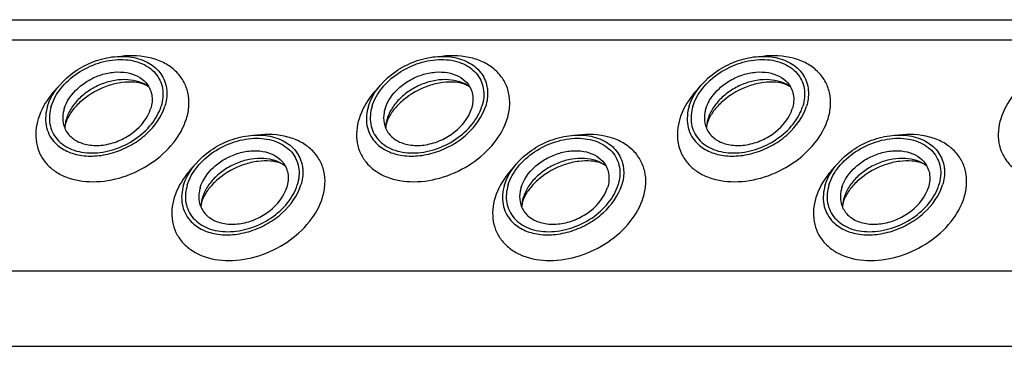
# Model space of a CAD drawing. Header units: millimetres. Extents: x 0 to 2100, y 0 to 2970.
# Tile 19 of 28: x 1344 to 1418, y 1352 to 1376. Entities that reach past the tile are written whole.
import ezdxf

# ---------------------------------------------------------------- set-up
doc = ezdxf.new("R2010")
doc.units = ezdxf.units.MM
doc.header["$LTSCALE"] = 193.6
doc.layers.get('0').update_dxf_attribs({"linetype": 'CONTINUOUS'})

msp = doc.modelspace()

# ---------------------------------------------------------------- linework, layer by layer
at = {"color": 7, "linetype": 'CONTINUOUS'}
msp.add_line((1276.713, 1376.335), (1639.787, 1376.335), dxfattribs=at)
at = {"color": 9, "linetype": 'CONTINUOUS'}
for p, q in [((1277.456, 1374.822), (1640.529, 1374.822)), ((1285.912, 1357.589), (1648.986, 1357.589)), ((1288.67, 1351.969), (1651.744, 1351.969))]:
    msp.add_line(p, q, dxfattribs=at)
at = {"color": 7, "linetype": 'CONTINUOUS'}
for centre, radius, start, end in [((1350.327, 1368.17), 2.588, 168.51317, 169.25165), ((1350.458, 1368.141), 2.722, 162.7878, 168.47048), ((1374.257, 1368.17), 2.588, 168.51317, 169.25165), ((1374.388, 1368.141), 2.722, 162.7878, 168.47048), ((1398.187, 1368.17), 2.588, 168.51317, 169.25165), ((1398.318, 1368.141), 2.722, 162.7878, 168.47048), ((1360.476, 1362.295), 2.588, 168.51317, 169.25165), ((1360.607, 1362.266), 2.722, 162.7878, 168.47048), ((1384.406, 1362.295), 2.588, 168.51317, 169.25165), ((1384.537, 1362.266), 2.722, 162.7878, 168.47048), ((1408.336, 1362.295), 2.588, 168.51317, 169.25165), ((1408.467, 1362.266), 2.722, 162.7878, 168.47048)]:
    msp.add_arc(centre, radius, start, end, dxfattribs=at)
for points, knots in [([(1346.454, 1369.879), (1346.741, 1370.805), (1347.758, 1372.072), (1349.514, 1373.117), (1351.032, 1373.586), (1352.534, 1373.643), (1353.871, 1373.275), (1354.886, 1372.485), (1355.229, 1371.727), (1355.303, 1371.345)], [0, 0, 0, 0, 0.256023, 0.397887, 0.538537, 0.670709, 0.789982, 0.897281, 1, 1, 1, 1]), ([(1370.384, 1369.879), (1370.67, 1370.805), (1371.687, 1372.072), (1373.444, 1373.117), (1374.962, 1373.586), (1376.464, 1373.643), (1377.8, 1373.275), (1378.815, 1372.485), (1379.159, 1371.727), (1379.233, 1371.345)], [0, 0, 0, 0, 0.256023, 0.397887, 0.538537, 0.670709, 0.789982, 0.897281, 1, 1, 1, 1]), ([(1394.314, 1369.879), (1394.6, 1370.805), (1395.617, 1372.072), (1397.373, 1373.117), (1398.892, 1373.586), (1400.394, 1373.643), (1401.73, 1373.275), (1402.745, 1372.485), (1403.089, 1371.727), (1403.163, 1371.345)], [0, 0, 0, 0, 0.256023, 0.397887, 0.538537, 0.670709, 0.789982, 0.897281, 1, 1, 1, 1]), ([(1346.731, 1369.879), (1346.88, 1370.363), (1347.423, 1371.313), (1348.665, 1372.421), (1350.21, 1373.17), (1351.85, 1373.451), (1353.369, 1373.22), (1354.381, 1372.56), (1354.862, 1371.828), (1355.128, 1370.992), (1355.06, 1370.305), (1354.928, 1369.879)], [0, 0, 0, 0, 0.126005, 0.265198, 0.409334, 0.548109, 0.673462, 0.783988, 0.836431, 0.88895, 1, 1, 1, 1]), ([(1370.66, 1369.879), (1370.81, 1370.363), (1371.352, 1371.313), (1372.595, 1372.421), (1374.14, 1373.17), (1375.779, 1373.451), (1377.299, 1373.22), (1378.311, 1372.56), (1378.792, 1371.828), (1379.058, 1370.992), (1378.99, 1370.305), (1378.858, 1369.879)], [0, 0, 0, 0, 0.126005, 0.265198, 0.409334, 0.548109, 0.673462, 0.783988, 0.836431, 0.88895, 1, 1, 1, 1]), ([(1394.59, 1369.879), (1394.74, 1370.363), (1395.282, 1371.313), (1396.525, 1372.421), (1398.07, 1373.17), (1399.709, 1373.451), (1401.229, 1373.22), (1402.241, 1372.56), (1402.722, 1371.828), (1402.988, 1370.992), (1402.919, 1370.305), (1402.788, 1369.879)], [0, 0, 0, 0, 0.126005, 0.265198, 0.409334, 0.548109, 0.673462, 0.783988, 0.836431, 0.88895, 1, 1, 1, 1]), ([(1347.697, 1369.693), (1347.877, 1370.274), (1348.463, 1371.086), (1349.508, 1371.84), (1350.439, 1372.254), (1351.409, 1372.456), (1352.345, 1372.43), (1353.171, 1372.172), (1353.617, 1371.838), (1353.788, 1371.645)], [0, 0, 0, 0, 0.246125, 0.38243, 0.520512, 0.654784, 0.780538, 0.895274, 1, 1, 1, 1]), ([(1371.627, 1369.693), (1371.807, 1370.274), (1372.393, 1371.086), (1373.438, 1371.84), (1374.369, 1372.254), (1375.339, 1372.456), (1376.274, 1372.43), (1377.101, 1372.172), (1377.547, 1371.838), (1377.718, 1371.645)], [0, 0, 0, 0, 0.246125, 0.38243, 0.520512, 0.654784, 0.780538, 0.895274, 1, 1, 1, 1]), ([(1395.557, 1369.693), (1395.736, 1370.274), (1396.323, 1371.086), (1397.368, 1371.84), (1398.298, 1372.254), (1399.269, 1372.456), (1400.204, 1372.43), (1401.03, 1372.172), (1401.476, 1371.838), (1401.648, 1371.645)], [0, 0, 0, 0, 0.246125, 0.38243, 0.520512, 0.654784, 0.780538, 0.895274, 1, 1, 1, 1]), ([(1354.013, 1371.32), (1353.568, 1371.653), (1352.669, 1371.913), (1351.463, 1371.835), (1350.502, 1371.569), (1349.6, 1371.114), (1348.817, 1370.502), (1348.212, 1369.777), (1347.944, 1369.224), (1347.858, 1368.947)], [0, 0, 0, 0, 0.223873, 0.351612, 0.485909, 0.622361, 0.75614, 0.882948, 1, 1, 1, 1]), ([(1354.013, 1371.32), (1353.895, 1371.408), (1353.543, 1371.575), (1352.857, 1371.703), (1351.95, 1371.668), (1350.581, 1371.339), (1349.3, 1370.63), (1348.354, 1369.675), (1348.027, 1369.164), (1347.916, 1368.919)], [0, 0, 0, 0, 0.061788, 0.160605, 0.290161, 0.439176, 0.748377, 0.887348, 1, 1, 1, 1]), ([(1353.788, 1371.645), (1353.899, 1371.519), (1354.088, 1371.237), (1354.302, 1370.576), (1354.249, 1370.03), (1354.145, 1369.693)], [0, 0, 0, 0, 0.242965, 0.486066, 1, 1, 1, 1]), ([(1355.303, 1371.345), (1355.326, 1371.229), (1355.388, 1370.739), (1355.315, 1370.237), (1355.204, 1369.879)], [0, 0, 0, 0, 0.240827, 1, 1, 1, 1]), ([(1377.943, 1371.32), (1377.498, 1371.653), (1376.599, 1371.913), (1375.393, 1371.835), (1374.432, 1371.569), (1373.529, 1371.114), (1372.747, 1370.502), (1372.142, 1369.777), (1371.873, 1369.224), (1371.788, 1368.947)], [0, 0, 0, 0, 0.223873, 0.351612, 0.485909, 0.622361, 0.75614, 0.882948, 1, 1, 1, 1]), ([(1377.943, 1371.32), (1377.825, 1371.408), (1377.473, 1371.575), (1376.787, 1371.703), (1375.88, 1371.668), (1374.511, 1371.339), (1373.23, 1370.63), (1372.284, 1369.675), (1371.957, 1369.164), (1371.846, 1368.919)], [0, 0, 0, 0, 0.061788, 0.160605, 0.290161, 0.439176, 0.748377, 0.887348, 1, 1, 1, 1]), ([(1377.718, 1371.645), (1377.828, 1371.519), (1378.017, 1371.237), (1378.232, 1370.576), (1378.179, 1370.03), (1378.074, 1369.693)], [0, 0, 0, 0, 0.242965, 0.486066, 1, 1, 1, 1]), ([(1379.233, 1371.345), (1379.256, 1371.229), (1379.317, 1370.739), (1379.245, 1370.237), (1379.134, 1369.879)], [0, 0, 0, 0, 0.240827, 1, 1, 1, 1]), ([(1401.873, 1371.32), (1401.428, 1371.653), (1400.529, 1371.913), (1399.323, 1371.835), (1398.361, 1371.569), (1397.459, 1371.114), (1396.677, 1370.502), (1396.071, 1369.777), (1395.803, 1369.224), (1395.717, 1368.947)], [0, 0, 0, 0, 0.223873, 0.351612, 0.485909, 0.622361, 0.75614, 0.882948, 1, 1, 1, 1]), ([(1401.873, 1371.32), (1401.755, 1371.408), (1401.403, 1371.575), (1400.717, 1371.703), (1399.81, 1371.668), (1398.441, 1371.339), (1397.159, 1370.63), (1396.214, 1369.675), (1395.887, 1369.164), (1395.776, 1368.919)], [0, 0, 0, 0, 0.061788, 0.160605, 0.290161, 0.439176, 0.748377, 0.887348, 1, 1, 1, 1]), ([(1401.648, 1371.645), (1401.758, 1371.519), (1401.947, 1371.237), (1402.162, 1370.576), (1402.109, 1370.03), (1402.004, 1369.693)], [0, 0, 0, 0, 0.242965, 0.486066, 1, 1, 1, 1]), ([(1403.163, 1371.345), (1403.186, 1371.229), (1403.247, 1370.739), (1403.175, 1370.237), (1403.064, 1369.879)], [0, 0, 0, 0, 0.240827, 1, 1, 1, 1]), ([(1346.454, 1369.879), (1346.313, 1369.422), (1346.241, 1368.684), (1346.529, 1367.789), (1346.783, 1367.407), (1346.932, 1367.237)], [0, 0, 0, 0, 0.513998, 0.757111, 1, 1, 1, 1]), ([(1346.731, 1369.879), (1346.599, 1369.453), (1346.53, 1368.766), (1346.797, 1367.931), (1347.277, 1367.198), (1348.289, 1366.538), (1349.809, 1366.308), (1351.448, 1366.589), (1352.994, 1367.337), (1354.236, 1368.446), (1354.779, 1369.396), (1354.928, 1369.879)], [0, 0, 0, 0, 0.11105, 0.163569, 0.216012, 0.326538, 0.451891, 0.590666, 0.734802, 0.873995, 1, 1, 1, 1]), ([(1346.932, 1367.237), (1347.164, 1366.973), (1347.768, 1366.518), (1348.889, 1366.166), (1350.159, 1366.129), (1351.478, 1366.402), (1352.742, 1366.963), (1354.163, 1367.986), (1354.96, 1369.09), (1355.204, 1369.879)], [0, 0, 0, 0, 0.104679, 0.219356, 0.345073, 0.479342, 0.617452, 0.753801, 1, 1, 1, 1]), ([(1370.384, 1369.879), (1370.243, 1369.422), (1370.17, 1368.684), (1370.459, 1367.789), (1370.713, 1367.407), (1370.862, 1367.237)], [0, 0, 0, 0, 0.513998, 0.757111, 1, 1, 1, 1]), ([(1370.66, 1369.879), (1370.529, 1369.453), (1370.46, 1368.766), (1370.726, 1367.931), (1371.207, 1367.198), (1372.219, 1366.538), (1373.739, 1366.308), (1375.378, 1366.589), (1376.924, 1367.337), (1378.166, 1368.446), (1378.709, 1369.396), (1378.858, 1369.879)], [0, 0, 0, 0, 0.11105, 0.163569, 0.216012, 0.326538, 0.451891, 0.590666, 0.734802, 0.873995, 1, 1, 1, 1]), ([(1370.862, 1367.237), (1371.093, 1366.973), (1371.697, 1366.518), (1372.819, 1366.166), (1374.089, 1366.129), (1375.407, 1366.402), (1376.672, 1366.963), (1378.092, 1367.986), (1378.89, 1369.09), (1379.134, 1369.879)], [0, 0, 0, 0, 0.104679, 0.219356, 0.345073, 0.479342, 0.617452, 0.753801, 1, 1, 1, 1]), ([(1394.314, 1369.879), (1394.173, 1369.422), (1394.1, 1368.684), (1394.388, 1367.789), (1394.643, 1367.407), (1394.792, 1367.237)], [0, 0, 0, 0, 0.513998, 0.757111, 1, 1, 1, 1]), ([(1394.59, 1369.879), (1394.459, 1369.453), (1394.39, 1368.766), (1394.656, 1367.931), (1395.137, 1367.198), (1396.149, 1366.538), (1397.669, 1366.308), (1399.308, 1366.589), (1400.853, 1367.337), (1402.096, 1368.446), (1402.638, 1369.396), (1402.788, 1369.879)], [0, 0, 0, 0, 0.11105, 0.163569, 0.216012, 0.326538, 0.451891, 0.590666, 0.734802, 0.873995, 1, 1, 1, 1]), ([(1394.792, 1367.237), (1395.023, 1366.973), (1395.627, 1366.518), (1396.748, 1366.166), (1398.019, 1366.129), (1399.337, 1366.402), (1400.602, 1366.963), (1402.022, 1367.986), (1402.82, 1369.09), (1403.064, 1369.879)], [0, 0, 0, 0, 0.104679, 0.219356, 0.345073, 0.479342, 0.617452, 0.753801, 1, 1, 1, 1]), ([(1347.697, 1369.693), (1347.669, 1369.602), (1347.581, 1369.253), (1347.573, 1368.88), (1347.623, 1368.619)], [0, 0, 0, 0, 0.262254, 1, 1, 1, 1]), ([(1347.623, 1368.619), (1347.677, 1368.337), (1347.928, 1367.778), (1348.675, 1367.193), (1349.659, 1366.919), (1350.767, 1366.961), (1351.887, 1367.305), (1353.183, 1368.075), (1353.933, 1369.009), (1354.145, 1369.693)], [0, 0, 0, 0, 0.102742, 0.21, 0.32922, 0.461363, 0.602021, 0.743916, 1, 1, 1, 1]), ([(1371.627, 1369.693), (1371.599, 1369.602), (1371.511, 1369.253), (1371.503, 1368.88), (1371.553, 1368.619)], [0, 0, 0, 0, 0.262254, 1, 1, 1, 1]), ([(1371.553, 1368.619), (1371.607, 1368.337), (1371.858, 1367.778), (1372.605, 1367.193), (1373.589, 1366.919), (1374.697, 1366.961), (1375.817, 1367.305), (1377.113, 1368.075), (1377.863, 1369.009), (1378.074, 1369.693)], [0, 0, 0, 0, 0.102742, 0.21, 0.32922, 0.461363, 0.602021, 0.743916, 1, 1, 1, 1]), ([(1395.557, 1369.693), (1395.529, 1369.602), (1395.44, 1369.253), (1395.433, 1368.88), (1395.483, 1368.619)], [0, 0, 0, 0, 0.262254, 1, 1, 1, 1]), ([(1395.483, 1368.619), (1395.536, 1368.337), (1395.788, 1367.778), (1396.534, 1367.193), (1397.519, 1366.919), (1398.627, 1366.961), (1399.747, 1367.305), (1401.043, 1368.075), (1401.793, 1369.009), (1402.004, 1369.693)], [0, 0, 0, 0, 0.102742, 0.21, 0.32922, 0.461363, 0.602021, 0.743916, 1, 1, 1, 1]), ([(1347.813, 1368.649), (1347.801, 1368.609), (1347.764, 1368.476), (1347.743, 1368.338), (1347.742, 1368.242)], [0, 0, 0, 0, 0.304395, 1, 1, 1, 1]), ([(1347.916, 1368.919), (1347.906, 1368.895), (1347.867, 1368.807), (1347.834, 1368.716), (1347.813, 1368.649)], [0, 0, 0, 0, 0.268631, 1, 1, 1, 1]), ([(1371.743, 1368.649), (1371.731, 1368.609), (1371.694, 1368.476), (1371.673, 1368.338), (1371.671, 1368.242)], [0, 0, 0, 0, 0.304395, 1, 1, 1, 1]), ([(1371.846, 1368.919), (1371.836, 1368.895), (1371.797, 1368.807), (1371.764, 1368.716), (1371.743, 1368.649)], [0, 0, 0, 0, 0.268631, 1, 1, 1, 1]), ([(1395.673, 1368.649), (1395.661, 1368.609), (1395.624, 1368.476), (1395.603, 1368.338), (1395.601, 1368.242)], [0, 0, 0, 0, 0.304395, 1, 1, 1, 1]), ([(1395.776, 1368.919), (1395.765, 1368.895), (1395.727, 1368.807), (1395.694, 1368.716), (1395.673, 1368.649)], [0, 0, 0, 0, 0.268631, 1, 1, 1, 1]), ([(1356.604, 1364.004), (1356.89, 1364.93), (1357.907, 1366.197), (1359.663, 1367.242), (1361.182, 1367.711), (1362.684, 1367.768), (1364.02, 1367.4), (1365.035, 1366.61), (1365.378, 1365.852), (1365.453, 1365.471)], [0, 0, 0, 0, 0.256023, 0.397887, 0.538537, 0.670709, 0.789982, 0.897281, 1, 1, 1, 1]), ([(1380.534, 1364.004), (1380.82, 1364.93), (1381.837, 1366.197), (1383.593, 1367.242), (1385.112, 1367.711), (1386.614, 1367.768), (1387.95, 1367.4), (1388.965, 1366.61), (1389.308, 1365.852), (1389.383, 1365.471)], [0, 0, 0, 0, 0.256023, 0.397887, 0.538537, 0.670709, 0.789982, 0.897281, 1, 1, 1, 1]), ([(1404.463, 1364.004), (1404.75, 1364.93), (1405.767, 1366.197), (1407.523, 1367.242), (1409.041, 1367.711), (1410.544, 1367.768), (1411.88, 1367.4), (1412.895, 1366.61), (1413.238, 1365.852), (1413.313, 1365.471)], [0, 0, 0, 0, 0.256023, 0.397887, 0.538537, 0.670709, 0.789982, 0.897281, 1, 1, 1, 1]), ([(1356.88, 1364.004), (1357.029, 1364.488), (1357.572, 1365.438), (1358.814, 1366.546), (1360.36, 1367.295), (1361.999, 1367.576), (1363.519, 1367.345), (1364.531, 1366.685), (1365.012, 1365.953), (1365.278, 1365.117), (1365.209, 1364.43), (1365.077, 1364.004)], [0, 0, 0, 0, 0.126005, 0.265198, 0.409334, 0.548109, 0.673462, 0.783988, 0.836431, 0.88895, 1, 1, 1, 1]), ([(1380.81, 1364.004), (1380.959, 1364.488), (1381.502, 1365.438), (1382.744, 1366.546), (1384.29, 1367.295), (1385.929, 1367.576), (1387.449, 1367.345), (1388.46, 1366.685), (1388.941, 1365.953), (1389.208, 1365.117), (1389.139, 1364.43), (1389.007, 1364.004)], [0, 0, 0, 0, 0.126005, 0.265198, 0.409334, 0.548109, 0.673462, 0.783988, 0.836431, 0.88895, 1, 1, 1, 1]), ([(1404.74, 1364.004), (1404.889, 1364.488), (1405.432, 1365.438), (1406.674, 1366.546), (1408.22, 1367.295), (1409.859, 1367.576), (1411.378, 1367.345), (1412.39, 1366.685), (1412.871, 1365.953), (1413.137, 1365.117), (1413.069, 1364.43), (1412.937, 1364.004)], [0, 0, 0, 0, 0.126005, 0.265198, 0.409334, 0.548109, 0.673462, 0.783988, 0.836431, 0.88895, 1, 1, 1, 1]), ([(1357.847, 1363.818), (1358.026, 1364.399), (1358.613, 1365.211), (1359.658, 1365.965), (1360.588, 1366.379), (1361.559, 1366.581), (1362.494, 1366.555), (1363.32, 1366.297), (1363.766, 1365.964), (1363.937, 1365.77)], [0, 0, 0, 0, 0.246125, 0.38243, 0.520512, 0.654784, 0.780538, 0.895274, 1, 1, 1, 1]), ([(1381.776, 1363.818), (1381.956, 1364.399), (1382.543, 1365.211), (1383.587, 1365.965), (1384.518, 1366.379), (1385.488, 1366.581), (1386.424, 1366.555), (1387.25, 1366.297), (1387.696, 1365.964), (1387.867, 1365.77)], [0, 0, 0, 0, 0.246125, 0.38243, 0.520512, 0.654784, 0.780538, 0.895274, 1, 1, 1, 1]), ([(1405.706, 1363.818), (1405.886, 1364.399), (1406.473, 1365.211), (1407.517, 1365.965), (1408.448, 1366.379), (1409.418, 1366.581), (1410.354, 1366.555), (1411.18, 1366.297), (1411.626, 1365.964), (1411.797, 1365.77)], [0, 0, 0, 0, 0.246125, 0.38243, 0.520512, 0.654784, 0.780538, 0.895274, 1, 1, 1, 1]), ([(1364.163, 1365.445), (1363.718, 1365.778), (1362.819, 1366.038), (1361.613, 1365.96), (1360.651, 1365.694), (1359.749, 1365.239), (1358.967, 1364.627), (1358.361, 1363.902), (1358.093, 1363.349), (1358.007, 1363.072)], [0, 0, 0, 0, 0.223873, 0.351612, 0.485909, 0.622361, 0.75614, 0.882948, 1, 1, 1, 1]), ([(1364.163, 1365.445), (1364.045, 1365.533), (1363.693, 1365.7), (1363.007, 1365.828), (1362.1, 1365.793), (1360.731, 1365.464), (1359.449, 1364.755), (1358.504, 1363.8), (1358.176, 1363.289), (1358.066, 1363.044)], [0, 0, 0, 0, 0.061788, 0.160605, 0.290161, 0.439176, 0.748377, 0.887348, 1, 1, 1, 1]), ([(1363.937, 1365.77), (1364.048, 1365.644), (1364.237, 1365.362), (1364.452, 1364.701), (1364.398, 1364.156), (1364.294, 1363.818)], [0, 0, 0, 0, 0.242965, 0.486066, 1, 1, 1, 1]), ([(1365.453, 1365.471), (1365.476, 1365.354), (1365.537, 1364.864), (1365.464, 1364.362), (1365.354, 1364.004)], [0, 0, 0, 0, 0.240827, 1, 1, 1, 1]), ([(1388.093, 1365.445), (1387.648, 1365.778), (1386.748, 1366.038), (1385.543, 1365.96), (1384.581, 1365.694), (1383.679, 1365.239), (1382.897, 1364.627), (1382.291, 1363.902), (1382.023, 1363.349), (1381.937, 1363.072)], [0, 0, 0, 0, 0.223873, 0.351612, 0.485909, 0.622361, 0.75614, 0.882948, 1, 1, 1, 1]), ([(1388.093, 1365.445), (1387.975, 1365.533), (1387.622, 1365.7), (1386.936, 1365.828), (1386.029, 1365.793), (1384.661, 1365.464), (1383.379, 1364.755), (1382.433, 1363.8), (1382.106, 1363.289), (1381.996, 1363.044)], [0, 0, 0, 0, 0.061788, 0.160605, 0.290161, 0.439176, 0.748377, 0.887348, 1, 1, 1, 1]), ([(1387.867, 1365.77), (1387.978, 1365.644), (1388.167, 1365.362), (1388.382, 1364.701), (1388.328, 1364.156), (1388.224, 1363.818)], [0, 0, 0, 0, 0.242965, 0.486066, 1, 1, 1, 1]), ([(1389.383, 1365.471), (1389.405, 1365.354), (1389.467, 1364.864), (1389.394, 1364.362), (1389.284, 1364.004)], [0, 0, 0, 0, 0.240827, 1, 1, 1, 1]), ([(1412.023, 1365.445), (1411.577, 1365.778), (1410.678, 1366.038), (1409.473, 1365.96), (1408.511, 1365.694), (1407.609, 1365.239), (1406.827, 1364.627), (1406.221, 1363.902), (1405.953, 1363.349), (1405.867, 1363.072)], [0, 0, 0, 0, 0.223873, 0.351612, 0.485909, 0.622361, 0.75614, 0.882948, 1, 1, 1, 1]), ([(1412.023, 1365.445), (1411.905, 1365.533), (1411.552, 1365.7), (1410.866, 1365.828), (1409.959, 1365.793), (1408.591, 1365.464), (1407.309, 1364.755), (1406.363, 1363.8), (1406.036, 1363.289), (1405.926, 1363.044)], [0, 0, 0, 0, 0.061788, 0.160605, 0.290161, 0.439176, 0.748377, 0.887348, 1, 1, 1, 1]), ([(1411.797, 1365.77), (1411.908, 1365.644), (1412.097, 1365.362), (1412.311, 1364.701), (1412.258, 1364.156), (1412.154, 1363.818)], [0, 0, 0, 0, 0.242965, 0.486066, 1, 1, 1, 1]), ([(1413.313, 1365.471), (1413.335, 1365.354), (1413.397, 1364.864), (1413.324, 1364.362), (1413.214, 1364.004)], [0, 0, 0, 0, 0.240827, 1, 1, 1, 1]), ([(1356.604, 1364.004), (1356.463, 1363.547), (1356.39, 1362.81), (1356.678, 1361.915), (1356.933, 1361.532), (1357.081, 1361.362)], [0, 0, 0, 0, 0.513998, 0.757111, 1, 1, 1, 1]), ([(1356.88, 1364.004), (1356.748, 1363.578), (1356.68, 1362.891), (1356.946, 1362.056), (1357.427, 1361.323), (1358.439, 1360.663), (1359.958, 1360.433), (1361.598, 1360.714), (1363.143, 1361.462), (1364.385, 1362.571), (1364.928, 1363.521), (1365.077, 1364.004)], [0, 0, 0, 0, 0.11105, 0.163569, 0.216012, 0.326538, 0.451891, 0.590666, 0.734802, 0.873995, 1, 1, 1, 1]), ([(1357.081, 1361.362), (1357.313, 1361.098), (1357.917, 1360.643), (1359.038, 1360.291), (1360.309, 1360.254), (1361.627, 1360.527), (1362.892, 1361.088), (1364.312, 1362.112), (1365.11, 1363.215), (1365.354, 1364.004)], [0, 0, 0, 0, 0.104679, 0.219356, 0.345073, 0.479342, 0.617452, 0.753801, 1, 1, 1, 1]), ([(1380.534, 1364.004), (1380.392, 1363.547), (1380.32, 1362.81), (1380.608, 1361.915), (1380.862, 1361.532), (1381.011, 1361.362)], [0, 0, 0, 0, 0.513998, 0.757111, 1, 1, 1, 1]), ([(1380.81, 1364.004), (1380.678, 1363.578), (1380.61, 1362.891), (1380.876, 1362.056), (1381.357, 1361.323), (1382.369, 1360.663), (1383.888, 1360.433), (1385.528, 1360.714), (1387.073, 1361.462), (1388.315, 1362.571), (1388.858, 1363.521), (1389.007, 1364.004)], [0, 0, 0, 0, 0.11105, 0.163569, 0.216012, 0.326538, 0.451891, 0.590666, 0.734802, 0.873995, 1, 1, 1, 1]), ([(1381.011, 1361.362), (1381.243, 1361.098), (1381.847, 1360.643), (1382.968, 1360.291), (1384.238, 1360.254), (1385.557, 1360.527), (1386.822, 1361.088), (1388.242, 1362.112), (1389.04, 1363.215), (1389.284, 1364.004)], [0, 0, 0, 0, 0.104679, 0.219356, 0.345073, 0.479342, 0.617452, 0.753801, 1, 1, 1, 1]), ([(1404.463, 1364.004), (1404.322, 1363.547), (1404.25, 1362.81), (1404.538, 1361.915), (1404.792, 1361.532), (1404.941, 1361.362)], [0, 0, 0, 0, 0.513998, 0.757111, 1, 1, 1, 1]), ([(1404.74, 1364.004), (1404.608, 1363.578), (1404.54, 1362.891), (1404.806, 1362.056), (1405.287, 1361.323), (1406.298, 1360.663), (1407.818, 1360.433), (1409.457, 1360.714), (1411.003, 1361.462), (1412.245, 1362.571), (1412.788, 1363.521), (1412.937, 1364.004)], [0, 0, 0, 0, 0.11105, 0.163569, 0.216012, 0.326538, 0.451891, 0.590666, 0.734802, 0.873995, 1, 1, 1, 1]), ([(1404.941, 1361.362), (1405.173, 1361.098), (1405.777, 1360.643), (1406.898, 1360.291), (1408.168, 1360.254), (1409.487, 1360.527), (1410.752, 1361.088), (1412.172, 1362.112), (1412.97, 1363.215), (1413.214, 1364.004)], [0, 0, 0, 0, 0.104679, 0.219356, 0.345073, 0.479342, 0.617452, 0.753801, 1, 1, 1, 1]), ([(1357.847, 1363.818), (1357.819, 1363.727), (1357.73, 1363.378), (1357.722, 1363.006), (1357.772, 1362.744)], [0, 0, 0, 0, 0.262254, 1, 1, 1, 1]), ([(1357.772, 1362.744), (1357.826, 1362.462), (1358.077, 1361.903), (1358.824, 1361.318), (1359.809, 1361.044), (1360.916, 1361.086), (1362.037, 1361.43), (1363.332, 1362.2), (1364.083, 1363.135), (1364.294, 1363.818)], [0, 0, 0, 0, 0.102742, 0.21, 0.32922, 0.461363, 0.602021, 0.743916, 1, 1, 1, 1]), ([(1381.776, 1363.818), (1381.749, 1363.727), (1381.66, 1363.378), (1381.652, 1363.006), (1381.702, 1362.744)], [0, 0, 0, 0, 0.262254, 1, 1, 1, 1]), ([(1381.702, 1362.744), (1381.756, 1362.462), (1382.007, 1361.903), (1382.754, 1361.318), (1383.739, 1361.044), (1384.846, 1361.086), (1385.966, 1361.43), (1387.262, 1362.2), (1388.013, 1363.135), (1388.224, 1363.818)], [0, 0, 0, 0, 0.102742, 0.21, 0.32922, 0.461363, 0.602021, 0.743916, 1, 1, 1, 1]), ([(1405.706, 1363.818), (1405.678, 1363.727), (1405.59, 1363.378), (1405.582, 1363.006), (1405.632, 1362.744)], [0, 0, 0, 0, 0.262254, 1, 1, 1, 1]), ([(1405.632, 1362.744), (1405.686, 1362.462), (1405.937, 1361.903), (1406.684, 1361.318), (1407.668, 1361.044), (1408.776, 1361.086), (1409.896, 1361.43), (1411.192, 1362.2), (1411.943, 1363.135), (1412.154, 1363.818)], [0, 0, 0, 0, 0.102742, 0.21, 0.32922, 0.461363, 0.602021, 0.743916, 1, 1, 1, 1]), ([(1357.963, 1362.774), (1357.95, 1362.734), (1357.914, 1362.601), (1357.893, 1362.463), (1357.891, 1362.367)], [0, 0, 0, 0, 0.304395, 1, 1, 1, 1]), ([(1358.066, 1363.044), (1358.055, 1363.02), (1358.017, 1362.932), (1357.983, 1362.841), (1357.963, 1362.774)], [0, 0, 0, 0, 0.268631, 1, 1, 1, 1]), ([(1381.892, 1362.774), (1381.88, 1362.734), (1381.844, 1362.601), (1381.822, 1362.463), (1381.821, 1362.367)], [0, 0, 0, 0, 0.304395, 1, 1, 1, 1]), ([(1381.996, 1363.044), (1381.985, 1363.02), (1381.947, 1362.932), (1381.913, 1362.841), (1381.892, 1362.774)], [0, 0, 0, 0, 0.268631, 1, 1, 1, 1]), ([(1405.822, 1362.774), (1405.81, 1362.734), (1405.773, 1362.601), (1405.752, 1362.463), (1405.751, 1362.367)], [0, 0, 0, 0, 0.304395, 1, 1, 1, 1]), ([(1405.926, 1363.044), (1405.915, 1363.02), (1405.876, 1362.932), (1405.843, 1362.841), (1405.822, 1362.774)], [0, 0, 0, 0, 0.268631, 1, 1, 1, 1])]:
    msp.add_open_spline(points, degree=3, knots=knots, dxfattribs=at)
at = {"color": 9, "linetype": 'CONTINUOUS'}
for points, knots in [([(1356.813, 1368.947), (1356.913, 1369.27), (1357.038, 1369.924), (1356.965, 1370.9), (1356.621, 1371.79), (1356.024, 1372.542), (1355.209, 1373.12), (1353.852, 1373.644), (1352.7, 1373.689), (1351.937, 1373.599)], [0, 0, 0, 0, 0.124407, 0.241591, 0.355163, 0.469734, 0.589631, 0.717769, 1, 1, 1, 1]), ([(1380.743, 1368.947), (1380.843, 1369.27), (1380.968, 1369.924), (1380.895, 1370.9), (1380.551, 1371.79), (1379.954, 1372.542), (1379.139, 1373.12), (1377.782, 1373.644), (1376.63, 1373.689), (1375.867, 1373.599)], [0, 0, 0, 0, 0.124407, 0.241591, 0.355163, 0.469734, 0.589631, 0.717769, 1, 1, 1, 1]), ([(1404.673, 1368.947), (1404.773, 1369.27), (1404.898, 1369.924), (1404.825, 1370.9), (1404.481, 1371.79), (1403.884, 1372.542), (1403.069, 1373.12), (1401.712, 1373.644), (1400.559, 1373.689), (1399.797, 1373.599)], [0, 0, 0, 0, 0.124407, 0.241591, 0.355163, 0.469734, 0.589631, 0.717769, 1, 1, 1, 1]), ([(1347.202, 1371.271), (1347.032, 1371.098), (1346.426, 1370.412), (1345.959, 1369.59), (1345.761, 1368.947)], [0, 0, 0, 0, 0.264826, 1, 1, 1, 1]), ([(1371.132, 1371.271), (1370.962, 1371.098), (1370.355, 1370.412), (1369.889, 1369.59), (1369.69, 1368.947)], [0, 0, 0, 0, 0.264826, 1, 1, 1, 1]), ([(1395.062, 1371.271), (1394.892, 1371.098), (1394.285, 1370.412), (1393.819, 1369.59), (1393.62, 1368.947)], [0, 0, 0, 0, 0.264826, 1, 1, 1, 1]), ([(1418.992, 1371.271), (1418.822, 1371.098), (1418.215, 1370.412), (1417.749, 1369.59), (1417.55, 1368.947)], [0, 0, 0, 0, 0.264826, 1, 1, 1, 1]), ([(1345.761, 1368.947), (1345.583, 1368.372), (1345.491, 1367.446), (1345.849, 1366.319), (1346.329, 1365.591), (1347.002, 1364.999), (1348.149, 1364.403), (1349.913, 1364.129), (1352.121, 1364.511), (1354.205, 1365.519), (1355.88, 1367.014), (1356.612, 1368.295), (1356.813, 1368.947)], [0, 0, 0, 0, 0.110961, 0.163438, 0.215838, 0.269928, 0.32708, 0.452332, 0.590995, 0.735015, 0.874096, 1, 1, 1, 1]), ([(1369.69, 1368.947), (1369.513, 1368.372), (1369.421, 1367.446), (1369.779, 1366.319), (1370.259, 1365.591), (1370.932, 1364.999), (1372.079, 1364.403), (1373.843, 1364.129), (1376.051, 1364.511), (1378.135, 1365.519), (1379.81, 1367.014), (1380.542, 1368.295), (1380.743, 1368.947)], [0, 0, 0, 0, 0.110961, 0.163438, 0.215838, 0.269928, 0.32708, 0.452332, 0.590995, 0.735015, 0.874096, 1, 1, 1, 1]), ([(1393.62, 1368.947), (1393.443, 1368.372), (1393.351, 1367.446), (1393.709, 1366.319), (1394.189, 1365.591), (1394.862, 1364.999), (1396.008, 1364.403), (1397.773, 1364.129), (1399.981, 1364.511), (1402.065, 1365.519), (1403.74, 1367.014), (1404.472, 1368.295), (1404.673, 1368.947)], [0, 0, 0, 0, 0.110961, 0.163438, 0.215838, 0.269928, 0.32708, 0.452332, 0.590995, 0.735015, 0.874096, 1, 1, 1, 1]), ([(1417.55, 1368.947), (1417.373, 1368.372), (1417.28, 1367.446), (1417.639, 1366.319), (1418.119, 1365.591), (1418.792, 1364.999), (1419.938, 1364.403), (1421.703, 1364.129), (1423.91, 1364.511), (1425.995, 1365.519), (1427.67, 1367.014), (1428.401, 1368.295), (1428.603, 1368.947)], [0, 0, 0, 0, 0.110961, 0.163438, 0.215838, 0.269928, 0.32708, 0.452332, 0.590995, 0.735015, 0.874096, 1, 1, 1, 1]), ([(1366.963, 1363.072), (1367.063, 1363.395), (1367.188, 1364.049), (1367.114, 1365.025), (1366.77, 1365.915), (1366.173, 1366.667), (1365.359, 1367.245), (1364.002, 1367.769), (1362.849, 1367.814), (1362.086, 1367.724)], [0, 0, 0, 0, 0.124407, 0.241591, 0.355163, 0.469734, 0.589631, 0.717769, 1, 1, 1, 1]), ([(1390.893, 1363.072), (1390.993, 1363.395), (1391.118, 1364.049), (1391.044, 1365.025), (1390.7, 1365.915), (1390.103, 1366.667), (1389.288, 1367.245), (1387.932, 1367.769), (1386.779, 1367.814), (1386.016, 1367.724)], [0, 0, 0, 0, 0.124407, 0.241591, 0.355163, 0.469734, 0.589631, 0.717769, 1, 1, 1, 1]), ([(1414.822, 1363.072), (1414.922, 1363.395), (1415.048, 1364.049), (1414.974, 1365.025), (1414.63, 1365.915), (1414.033, 1366.667), (1413.218, 1367.245), (1411.862, 1367.769), (1410.709, 1367.814), (1409.946, 1367.724)], [0, 0, 0, 0, 0.124407, 0.241591, 0.355163, 0.469734, 0.589631, 0.717769, 1, 1, 1, 1]), ([(1357.351, 1365.396), (1357.182, 1365.223), (1356.575, 1364.537), (1356.109, 1363.715), (1355.91, 1363.072)], [0, 0, 0, 0, 0.264826, 1, 1, 1, 1]), ([(1381.281, 1365.396), (1381.112, 1365.223), (1380.505, 1364.537), (1380.039, 1363.715), (1379.84, 1363.072)], [0, 0, 0, 0, 0.264826, 1, 1, 1, 1]), ([(1405.211, 1365.396), (1405.042, 1365.223), (1404.435, 1364.537), (1403.969, 1363.715), (1403.77, 1363.072)], [0, 0, 0, 0, 0.264826, 1, 1, 1, 1]), ([(1355.91, 1363.072), (1355.732, 1362.497), (1355.64, 1361.571), (1355.999, 1360.444), (1356.478, 1359.716), (1357.152, 1359.124), (1358.298, 1358.528), (1360.063, 1358.254), (1362.27, 1358.636), (1364.355, 1359.644), (1366.03, 1361.139), (1366.761, 1362.42), (1366.963, 1363.072)], [0, 0, 0, 0, 0.110961, 0.163438, 0.215838, 0.269928, 0.32708, 0.452332, 0.590995, 0.735015, 0.874096, 1, 1, 1, 1]), ([(1379.84, 1363.072), (1379.662, 1362.497), (1379.57, 1361.571), (1379.929, 1360.444), (1380.408, 1359.716), (1381.082, 1359.124), (1382.228, 1358.528), (1383.992, 1358.254), (1386.2, 1358.636), (1388.285, 1359.644), (1389.96, 1361.139), (1390.691, 1362.42), (1390.893, 1363.072)], [0, 0, 0, 0, 0.110961, 0.163438, 0.215838, 0.269928, 0.32708, 0.452332, 0.590995, 0.735015, 0.874096, 1, 1, 1, 1]), ([(1403.77, 1363.072), (1403.592, 1362.497), (1403.5, 1361.571), (1403.858, 1360.444), (1404.338, 1359.716), (1405.011, 1359.124), (1406.158, 1358.528), (1407.922, 1358.254), (1410.13, 1358.636), (1412.214, 1359.644), (1413.889, 1361.139), (1414.621, 1362.42), (1414.822, 1363.072)], [0, 0, 0, 0, 0.110961, 0.163438, 0.215838, 0.269928, 0.32708, 0.452332, 0.590995, 0.735015, 0.874096, 1, 1, 1, 1])]:
    msp.add_open_spline(points, degree=3, knots=knots, dxfattribs=at)
at = {"color": 7, "linetype": 'CONTINUOUS'}
for points in [[(1347.784, 1368.653), (1347.759, 1368.517), (1347.744, 1368.38), (1347.742, 1368.242)], [(1371.714, 1368.653), (1371.688, 1368.517), (1371.674, 1368.38), (1371.671, 1368.242)], [(1395.644, 1368.653), (1395.618, 1368.517), (1395.604, 1368.38), (1395.601, 1368.242)], [(1357.934, 1362.778), (1357.908, 1362.642), (1357.893, 1362.505), (1357.891, 1362.367)], [(1381.864, 1362.778), (1381.838, 1362.642), (1381.823, 1362.505), (1381.821, 1362.367)], [(1405.793, 1362.778), (1405.768, 1362.642), (1405.753, 1362.505), (1405.751, 1362.367)]]:
    msp.add_open_spline(points, degree=3, dxfattribs=at)

doc.saveas('drawing.dxf')
